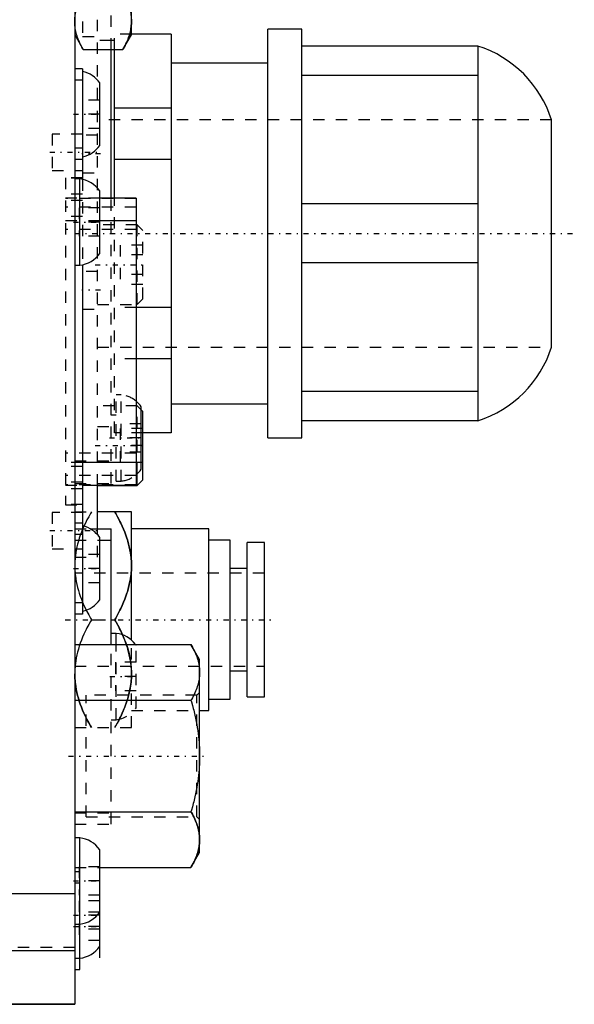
# Model space of a CAD drawing. Extents: x -584 to 223, y -128 to 128.
# Tile 19 of 21: x 103 to 152, y -69 to 18. Entities that reach past the tile are written whole.
import ezdxf

# ---------------------------------------------------------------- set-up
doc = ezdxf.new("R2010")
doc.units = 0
doc.linetypes.add('CENTER', pattern=[1.5, 0.45, -0.5, 0.05, -0.5])
doc.linetypes.add('DASHED', pattern=[2, 1, -1])
for name, color, linetype in [('AM_0', 7, 'CONTINUOUS'), ('AM_3', 7, 'DASHED'), ('AM_7', 7, 'CENTER')]:
    doc.layers.add(name, color=color, linetype=linetype)

msp = doc.modelspace()

# ---------------------------------------------------------------- linework, layer by layer
at = {"layer": 'AM_0', "color": 7, "linetype": 'CONTINUOUS'}
for p, q in [((108.2, 68.855), (108.2, -68.855)), ((113.2, 16.5), (113.2, 33.5)), ((108.2, 16.5), (108.959, 15.185)), ((112.441, 15.185), (113.2, 16.5)), ((116.7, 16.553), (113.2, 16.553)), ((116.7, 16.553), (116.7, -18.553)), ((128.2, 17), (125.2, 17)), ((125.2, -19), (125.2, 17)), ((128.2, -19), (128.2, 17)), ((111.7, 16), (111.4, 16)), ((108.959, 15.185), (112.441, 15.185)), ((111.4, 2.1), (111.4, 15.185)), ((111.7, 2.104), (111.7, 15.2)), ((143.7, 15.5), (128.2, 15.5)), ((143.7, 15.5), (143.7, -17.5)), ((125.2, 14), (116.7, 14)), ((108.9, 13.5), (108.2, 13.5)), ((108.9, 13.5), (108.9, 3.757)), ((108.9, 12.5), (108.2, 12.5)), ((110.4, 6.75), (110.4, 12.25)), ((143.7, 12.902), (128.2, 12.902)), ((116.7, 10.026), (111.7, 10.026)), ((150.2, -11), (150.2, 9)), ((108.9, 6.5), (108.2, 6.5)), ((108.9, 5.5), (108.2, 5.5)), ((116.7, 5.526), (111.7, 5.526)), ((108.65, 3.8), (108.2, 3.8)), ((108.65, -3.8), (108.65, 3.8)), ((110.4, -2.75), (110.4, 2.75)), ((113.6, 2.1), (110.4, 2.1)), ((113.6, 2.1), (113.6, -23.15)), ((143.7, 1.598), (128.2, 1.598)), ((113.6, 0.1), (110.4, 0.1)), ((108.2, -3.8), (108.65, -3.8)), ((108.9, -3.757), (108.9, -34.5)), ((143.7, -3.598), (128.2, -3.598)), ((116.7, -7.526), (113.6, -7.526)), ((116.7, -12.026), (113.6, -12.026)), ((143.7, -14.902), (128.2, -14.902)), ((114.05, -21.75), (114.05, -16.25)), ((116.7, -16), (125.2, -16)), ((111.85, -17), (111.4, -17)), ((114.2, -16.672), (114.05, -16.522)), ((114.2, -22.672), (114.2, -16.672)), ((143.7, -17.5), (128.2, -17.5)), ((116.7, -18.553), (114.2, -18.553)), ((125.2, -19), (128.2, -19)), ((113.6, -21.15), (108.9, -21.15)), ((113.7, -23.172), (113.7, -22.154)), ((108.9, -23.15), (113.6, -23.15)), ((110.2, -23.172), (113.7, -23.172)), ((110.2, -27.044), (110.2, -23.192)), ((113.7, -23.172), (114.2, -22.672)), ((113.2, -25.5), (110.2, -25.5)), ((113.2, -36.805), (113.2, -25.5)), ((109.571, -27), (111.4, -27)), ((111.4, -37.185), (111.4, -27)), ((120, -27), (113.2, -27)), ((120, -43), (120, -27)), ((110.4, -33.25), (110.4, -27.75)), ((110.4, -28), (111.4, -28)), ((121.9, -28), (120, -28)), ((121.9, -42), (121.9, -28)), ((124.9, -28.2), (123.4, -28.2)), ((123.4, -41.8), (123.4, -28.2)), ((124.9, -41.8), (124.9, -28.2)), ((123.4, -30.5), (121.9, -30.5)), ((108.9, -33.5), (108.2, -33.5)), ((108.9, -34.5), (108.2, -34.5)), ((111.4, -35), (111.73, -35)), ((111.85, -36.2), (111.4, -36.2)), ((111.85, -37.182), (111.85, -36.2)), ((108.2, -37.185), (118.441, -37.185)), ((119.2, -38.5), (118.441, -37.185)), ((119.2, -55.5), (119.2, -38.5)), ((121.9, -39.5), (123.4, -39.5)), ((108.2, -42.093), (118.441, -42.093)), ((120, -42), (121.9, -42)), ((123.4, -41.8), (124.9, -41.8)), ((119.2, -43), (120, -43)), ((108.2, -51.907), (118.441, -51.907)), ((108.65, -54.2), (108.2, -54.2)), ((108.65, -65.8), (108.65, -54.2)), ((110.4, -64.75), (110.4, -55.25)), ((118.441, -56.815), (119.2, -55.5)), ((110.4, -56.815), (118.441, -56.815)), ((108.2, -59.141), (77.4, -59.141)), ((108.2, -61.8), (108.65, -61.8)), ((108.2, -64.139), (77.4, -64.139)), ((108.2, -64.8), (108.65, -64.8)), ((108.2, -65.8), (108.65, -65.8)), ((108.2, -68.853), (96.997, -68.853)), ((97, -68.855), (108.2, -68.855))]:
    msp.add_line(p, q, dxfattribs=at)
for points in [[(108.2, 17.639, 0), (108.201, 17.705, 0), (108.205, 17.836, 0), (108.215, 17.967, 0), (108.221, 18.033, 0), (108.229, 18.098, 0), (108.247, 18.229, 0), (108.27, 18.36, 0), (108.298, 18.492, 0), (108.33, 18.624, 0), (108.367, 18.757, 0), (108.387, 18.824, 0), (108.409, 18.891, 0), (108.455, 19.026, 0), (108.506, 19.162, 0), (108.561, 19.3, 0), (108.622, 19.439, 0), (108.688, 19.58, 0), (108.723, 19.652, 0), (108.759, 19.724, 0), (108.835, 19.869, 0), (108.916, 20.017, 0), (108.959, 20.093, 0)], [(112.441, 20.093, 0), (112.484, 20.017, 0), (112.565, 19.869, 0), (112.641, 19.724, 0), (112.677, 19.652, 0), (112.712, 19.58, 0), (112.778, 19.439, 0), (112.839, 19.3, 0), (112.894, 19.162, 0), (112.945, 19.026, 0), (112.991, 18.891, 0), (113.013, 18.824, 0), (113.033, 18.757, 0), (113.07, 18.624, 0), (113.102, 18.492, 0), (113.13, 18.36, 0), (113.153, 18.229, 0), (113.171, 18.098, 0), (113.179, 18.033, 0), (113.185, 17.967, 0), (113.195, 17.836, 0), (113.199, 17.705, 0), (113.2, 17.639, 0)], [(108.959, 15.185, 0), (108.916, 15.26, 0), (108.835, 15.408, 0), (108.759, 15.554, 0), (108.723, 15.626, 0), (108.688, 15.697, 0), (108.622, 15.839, 0), (108.561, 15.978, 0), (108.506, 16.116, 0), (108.455, 16.252, 0), (108.409, 16.387, 0), (108.387, 16.454, 0), (108.367, 16.521, 0), (108.33, 16.653, 0), (108.298, 16.786, 0), (108.27, 16.917, 0), (108.247, 17.048, 0), (108.229, 17.179, 0), (108.221, 17.245, 0), (108.215, 17.31, 0), (108.205, 17.441, 0), (108.201, 17.573, 0), (108.2, 17.639, 0)], [(113.2, 17.639, 0), (113.199, 17.573, 0), (113.195, 17.441, 0), (113.185, 17.31, 0), (113.179, 17.245, 0), (113.171, 17.179, 0), (113.153, 17.048, 0), (113.13, 16.917, 0), (113.102, 16.786, 0), (113.07, 16.653, 0), (113.033, 16.521, 0), (113.013, 16.454, 0), (112.991, 16.387, 0), (112.945, 16.252, 0), (112.894, 16.116, 0), (112.839, 15.978, 0), (112.778, 15.839, 0), (112.712, 15.697, 0), (112.677, 15.626, 0), (112.641, 15.554, 0), (112.565, 15.408, 0), (112.484, 15.26, 0), (112.441, 15.185, 0)], [(111.73, -25.5, 0), (111.813, -25.645, 0), (111.971, -25.932, 0), (112.119, -26.214, 0), (112.188, -26.353, 0), (112.256, -26.492, 0), (112.383, -26.765, 0), (112.5, -27.035, 0), (112.608, -27.301, 0), (112.707, -27.565, 0), (112.796, -27.826, 0), (112.838, -27.956, 0), (112.877, -28.085, 0), (112.948, -28.343, 0), (113.01, -28.598, 0), (113.064, -28.853, 0), (113.109, -29.107, 0), (113.145, -29.361, 0), (113.159, -29.487, 0), (113.172, -29.614, 0), (113.19, -29.868, 0), (113.199, -30.122, 0), (113.2, -30.25, 0)], [(113.2, -30.25, 0), (113.199, -30.378, 0), (113.19, -30.632, 0), (113.172, -30.886, 0), (113.159, -31.013, 0), (113.145, -31.139, 0), (113.109, -31.393, 0), (113.064, -31.647, 0), (113.01, -31.902, 0), (112.948, -32.157, 0), (112.877, -32.415, 0), (112.838, -32.544, 0), (112.796, -32.674, 0), (112.707, -32.935, 0), (112.608, -33.199, 0), (112.5, -33.465, 0), (112.383, -33.735, 0), (112.256, -34.008, 0), (112.188, -34.147, 0), (112.119, -34.286, 0), (111.971, -34.568, 0), (111.813, -34.855, 0), (111.73, -35, 0)], [(111.73, -35, 0), (111.861, -35.23, 0), (112.102, -35.682, 0), (112.317, -36.121, 0), (112.415, -36.338, 0)], [(118.441, -37.185, 0), (118.484, -37.26, 0), (118.565, -37.408, 0), (118.641, -37.554, 0), (118.677, -37.626, 0), (118.712, -37.697, 0), (118.778, -37.839, 0), (118.839, -37.978, 0), (118.894, -38.116, 0), (118.945, -38.252, 0), (118.991, -38.387, 0), (119.013, -38.454, 0), (119.033, -38.521, 0), (119.07, -38.653, 0), (119.102, -38.786, 0), (119.13, -38.917, 0), (119.153, -39.048, 0), (119.171, -39.179, 0), (119.179, -39.245, 0), (119.185, -39.31, 0), (119.195, -39.441, 0), (119.199, -39.573, 0), (119.2, -39.639, 0)], [(119.2, -39.639, 0), (119.199, -39.705, 0), (119.195, -39.836, 0), (119.185, -39.967, 0), (119.179, -40.033, 0), (119.171, -40.098, 0), (119.153, -40.229, 0), (119.13, -40.36, 0), (119.102, -40.492, 0), (119.07, -40.624, 0), (119.033, -40.757, 0), (119.013, -40.824, 0), (118.991, -40.891, 0), (118.945, -41.026, 0), (118.894, -41.162, 0), (118.839, -41.3, 0), (118.778, -41.439, 0), (118.712, -41.58, 0), (118.677, -41.652, 0), (118.641, -41.724, 0), (118.565, -41.869, 0), (118.484, -42.017, 0), (118.441, -42.093, 0)], [(118.441, -42.093, 0), (118.484, -42.243, 0), (118.565, -42.539, 0), (118.641, -42.83, 0), (118.677, -42.974, 0), (118.712, -43.117, 0), (118.778, -43.399, 0), (118.839, -43.678, 0), (118.894, -43.954, 0), (118.945, -44.226, 0), (118.991, -44.496, 0), (119.013, -44.63, 0), (119.033, -44.764, 0), (119.07, -45.029, 0), (119.102, -45.294, 0), (119.13, -45.557, 0), (119.153, -45.819, 0), (119.171, -46.081, 0), (119.179, -46.212, 0), (119.185, -46.343, 0), (119.195, -46.605, 0), (119.199, -46.868, 0), (119.2, -47, 0)], [(119.2, -47, 0), (119.199, -47.132, 0), (119.195, -47.395, 0), (119.185, -47.657, 0), (119.179, -47.788, 0), (119.171, -47.919, 0), (119.153, -48.181, 0), (119.13, -48.443, 0), (119.102, -48.706, 0), (119.07, -48.971, 0), (119.033, -49.236, 0), (119.013, -49.37, 0), (118.991, -49.504, 0), (118.945, -49.774, 0), (118.894, -50.046, 0), (118.839, -50.322, 0), (118.778, -50.601, 0), (118.712, -50.883, 0), (118.677, -51.026, 0), (118.641, -51.17, 0), (118.565, -51.461, 0), (118.484, -51.757, 0), (118.441, -51.907, 0)], [(118.441, -51.907, 0), (118.484, -51.983, 0), (118.565, -52.131, 0), (118.641, -52.276, 0), (118.677, -52.348, 0), (118.712, -52.42, 0), (118.778, -52.561, 0), (118.839, -52.7, 0), (118.894, -52.838, 0), (118.945, -52.974, 0), (118.991, -53.109, 0), (119.013, -53.176, 0), (119.033, -53.243, 0), (119.07, -53.376, 0), (119.102, -53.508, 0), (119.13, -53.64, 0), (119.153, -53.771, 0), (119.171, -53.902, 0), (119.179, -53.967, 0), (119.185, -54.033, 0), (119.195, -54.164, 0), (119.199, -54.295, 0), (119.2, -54.361, 0)], [(119.2, -54.361, 0), (119.199, -54.427, 0), (119.195, -54.559, 0), (119.185, -54.69, 0), (119.179, -54.755, 0), (119.171, -54.821, 0), (119.153, -54.952, 0), (119.13, -55.083, 0), (119.102, -55.214, 0), (119.07, -55.347, 0), (119.033, -55.479, 0), (119.013, -55.546, 0), (118.991, -55.613, 0), (118.945, -55.748, 0), (118.894, -55.884, 0), (118.839, -56.022, 0), (118.778, -56.161, 0), (118.712, -56.303, 0), (118.677, -56.374, 0), (118.641, -56.446, 0), (118.565, -56.592, 0), (118.484, -56.74, 0), (118.441, -56.815, 0)]]:
    msp.add_polyline3d(points, dxfattribs=at)
for centre, radius, start, end in [((140.67, 5.97), 10, 17.63745, 72.36255), ((108.351, 10.818), 2.5, 34.94653, 77.30935), ((108.351, 8.182), 2.5, 282.69065, 325.05347), ((108.351, 1.318), 2.5, 34.94653, 83.12596), ((108.351, -1.318), 2.5, 276.87404, 325.05347), ((140.67, -7.97), 10, 287.63745, 342.36255), ((112.001, -17.682), 2.5, 34.94653, 50.23152), ((112.001, -20.318), 2.5, 309.76848, 325.05347), ((108.351, -29.182), 2.5, 34.94653, 77.30935), ((108.351, -31.818), 2.5, 282.69065, 325.05347), ((111.551, -38.682), 2.5, 36.78354, 83.12596), ((108.351, -56.682), 2.5, 34.94653, 83.12596), ((108.351, -59.318), 2.5, 276.87404, 325.05347), ((108.351, -62.318), 2.5, 276.87404, 325.05347)]:
    msp.add_arc(centre, radius, start, end, dxfattribs=at)
at = {"layer": 'AM_3', "color": 6, "linetype": 'DASHED'}
for p, q in [((110.2, -23.192), (110.2, 64)), ((111.4, 15.185), (111.4, 34.815)), ((108.9, 19.65), (108.9, 16.35)), ((111.7, 15.2), (111.7, 16.553)), ((113.2, 16.553), (111.7, 16.553)), ((108.9, 16.35), (110.2, 16.35)), ((111.4, 16), (110.2, 16)), ((110.4, 10.75), (108.9, 10.75)), ((110.4, 9.5), (108.9, 9.5)), ((150.2, 9), (110.2, 9)), ((110.4, 8.25), (108.9, 8.25)), ((108.9, 7.75), (106.2, 7.75)), ((106.2, 7.75), (106.2, 4.55)), ((110.2, 7.65), (108.9, 7.65)), ((106.2, 4.55), (108.9, 4.55)), ((108.9, 4.35), (110.2, 4.35)), ((108.9, 3.9), (107.4, 3.9)), ((107.4, 3.9), (107.4, -24.9)), ((108.9, 3.87), (107.4, 3.87)), ((108.9, 3.757), (108.9, -3.757)), ((108.9, 2.47), (107.4, 2.47)), ((110.4, 2.1), (107.4, 2.1)), ((113.6, 2.071), (107.4, 2.071)), ((108.9, 1.9), (107.4, 1.9)), ((111.4, -23), (111.4, 2.1)), ((111.7, -18.553), (111.7, 2.104)), ((113.6, 1.321), (107.4, 1.321)), ((108.6, 1.25), (108.6, -1.25)), ((110.4, 1.25), (108.6, 1.25)), ((108.9, 0.5), (107.4, 0.5)), ((110.4, 0.1), (107.4, 0.1)), ((110.4, 0), (108.6, 0)), ((113.6, -0.65), (107.4, -0.65)), ((113.7, -0.25), (110.2, -0.25)), ((114.2, -0.75), (113.7, -0.25)), ((113.7, -7.25), (113.7, -0.25)), ((114.2, -6.75), (114.2, -0.75)), ((110.4, -1.25), (108.6, -1.25)), ((112.2, -2.018), (112.2, -5.482)), ((114.2, -2.018), (112.2, -2.018)), ((114.2, -2.884), (112.2, -2.884)), ((110.2, -4.35), (108.9, -4.35)), ((114.2, -4.616), (112.2, -4.616)), ((114.2, -5.482), (112.2, -5.482)), ((113.7, -7.25), (114.2, -6.75)), ((108.9, -7.65), (110.2, -7.65)), ((110.2, -7.25), (113.7, -7.25)), ((113.6, -7.526), (111.7, -7.526)), ((110.2, -11), (150.2, -11)), ((113.6, -12.026), (111.7, -12.026)), ((112.3, -15.2), (111.85, -15.2)), ((111.85, -22.8), (111.85, -15.2)), ((112.3, -22.8), (112.3, -15.2)), ((113.7, -16.172), (110.2, -16.172)), ((114.05, -16.522), (113.7, -16.172)), ((113.7, -22.154), (113.7, -16.172)), ((110.2, -18), (111.7, -18)), ((112.2, -18.172), (112.2, -21.172)), ((114.2, -18.172), (112.2, -18.172)), ((112.25, -17.75), (112.25, -20.25)), ((114.05, -17.75), (112.25, -17.75)), ((114.2, -18.553), (111.7, -18.553)), ((114.05, -19), (112.25, -19)), ((114.2, -19.672), (112.2, -19.672)), ((113.6, -20.35), (107.4, -20.35)), ((114.05, -20.25), (112.25, -20.25)), ((108.9, -21.15), (107.4, -21.15)), ((108.9, -21.5), (107.4, -21.5)), ((108.2, -21), (111.85, -21)), ((114.2, -21.172), (112.2, -21.172)), ((113.6, -22.317), (107.4, -22.317)), ((108.9, -22.9), (107.4, -22.9)), ((113.6, -23.117), (107.4, -23.117)), ((107.4, -23.15), (108.9, -23.15)), ((108.2, -23), (111.4, -23)), ((111.85, -22.8), (112.3, -22.8)), ((108.9, -23.47), (107.4, -23.47)), ((108.9, -24.87), (107.4, -24.87)), ((107.4, -24.9), (108.9, -24.9)), ((108.9, -25.55), (106.2, -25.55)), ((106.2, -25.55), (106.2, -28.75)), ((108.2, -25.5), (110.2, -25.5)), ((108.9, -26.5), (108.2, -26.5)), ((108.2, -27), (109.571, -27)), ((108.9, -27.5), (108.2, -27.5)), ((110.2, -29.5), (110.2, -27.044)), ((108.2, -28), (110.4, -28)), ((106.2, -28.75), (108.9, -28.75)), ((110.4, -29.25), (108.9, -29.25)), ((108.2, -29.5), (110.2, -29.5)), ((124.9, -30.9), (108.2, -30.9)), ((110.4, -30.5), (108.9, -30.5)), ((110.4, -31.75), (108.9, -31.75)), ((109.67, -35), (111.4, -35)), ((111.4, -53), (111.4, -37.185)), ((111.85, -43.8), (111.85, -37.182)), ((113.2, -44.5), (113.2, -36.805)), ((113.6, -42.75), (113.6, -37.25)), ((111.8, -38.75), (111.8, -41.25)), ((113.6, -38.75), (111.8, -38.75)), ((108.2, -39.1), (124.9, -39.1)), ((113.6, -40), (111.8, -40)), ((113.6, -41.25), (111.8, -41.25)), ((119.2, -41.4), (118.95, -41.65)), ((118.95, -41.65), (109.2, -41.65)), ((109.2, -52.35), (109.2, -41.65)), ((118.95, -52.35), (118.95, -41.65)), ((113.2, -43), (119.2, -43)), ((111.4, -43.8), (111.85, -43.8)), ((108.2, -44.5), (113.2, -44.5)), ((108.2, -52), (111.4, -52)), ((109.2, -52.35), (118.95, -52.35)), ((118.95, -52.35), (119.2, -52.6)), ((108.2, -53), (111.4, -53)), ((108.2, -56.815), (110.4, -56.815)), ((108.65, -57.2), (108.2, -57.2)), ((108.6, -56.75), (108.6, -59.25)), ((110.4, -56.75), (108.6, -56.75)), ((110.4, -58), (108.6, -58)), ((108.65, -58.2), (108.2, -58.2)), ((110.4, -59.25), (108.6, -59.25)), ((108.6, -59.75), (108.6, -63.25)), ((110.4, -59.75), (108.6, -59.75)), ((110.4, -60.75), (108.6, -60.75)), ((110.4, -61), (108.6, -61)), ((110.4, -62), (108.6, -62)), ((110.4, -62.25), (108.6, -62.25)), ((110.4, -63.25), (108.6, -63.25)), ((108.2, -63.855), (97, -63.855))]:
    msp.add_line(p, q, dxfattribs=at)
for points in [[(112.441, 15.185, 0), (112.484, 15.26, 0), (112.565, 15.408, 0), (112.641, 15.554, 0), (112.677, 15.626, 0), (112.712, 15.697, 0), (112.778, 15.839, 0), (112.839, 15.978, 0), (112.894, 16.116, 0), (112.945, 16.252, 0), (112.991, 16.387, 0), (113.013, 16.454, 0), (113.033, 16.521, 0), (113.07, 16.653, 0), (113.102, 16.786, 0), (113.13, 16.917, 0), (113.153, 17.048, 0), (113.171, 17.179, 0), (113.179, 17.245, 0), (113.185, 17.31, 0), (113.195, 17.441, 0), (113.199, 17.573, 0), (113.2, 17.639, 0)], [(109.67, -25.5, 0), (109.587, -25.645, 0), (109.429, -25.932, 0), (109.281, -26.214, 0), (109.212, -26.353, 0), (109.144, -26.492, 0), (109.017, -26.765, 0), (108.9, -27.035, 0), (108.792, -27.301, 0), (108.693, -27.565, 0), (108.604, -27.826, 0), (108.562, -27.956, 0), (108.523, -28.085, 0), (108.452, -28.343, 0), (108.39, -28.598, 0), (108.336, -28.853, 0), (108.291, -29.107, 0), (108.255, -29.361, 0), (108.241, -29.487, 0), (108.228, -29.614, 0), (108.21, -29.868, 0), (108.201, -30.122, 0), (108.2, -30.25, 0)], [(113.2, -30.25, 0), (113.199, -30.122, 0), (113.19, -29.868, 0), (113.172, -29.614, 0), (113.159, -29.487, 0), (113.145, -29.361, 0), (113.109, -29.107, 0), (113.064, -28.853, 0), (113.01, -28.598, 0), (112.948, -28.343, 0), (112.877, -28.085, 0), (112.838, -27.956, 0), (112.796, -27.826, 0), (112.707, -27.565, 0), (112.608, -27.301, 0), (112.5, -27.035, 0), (112.383, -26.765, 0), (112.256, -26.492, 0), (112.188, -26.353, 0), (112.119, -26.214, 0), (111.971, -25.932, 0), (111.813, -25.645, 0), (111.73, -25.5, 0)], [(108.2, -30.25, 0), (108.201, -30.378, 0), (108.21, -30.632, 0), (108.228, -30.886, 0), (108.241, -31.013, 0), (108.255, -31.139, 0), (108.291, -31.393, 0), (108.336, -31.647, 0), (108.39, -31.902, 0), (108.452, -32.157, 0), (108.523, -32.415, 0), (108.562, -32.544, 0), (108.604, -32.674, 0), (108.693, -32.935, 0), (108.792, -33.199, 0), (108.9, -33.465, 0), (109.017, -33.735, 0), (109.144, -34.008, 0), (109.212, -34.147, 0), (109.281, -34.286, 0), (109.429, -34.568, 0), (109.587, -34.855, 0), (109.67, -35, 0)], [(111.73, -35, 0), (111.813, -34.855, 0), (111.971, -34.568, 0), (112.119, -34.286, 0), (112.188, -34.147, 0), (112.256, -34.008, 0), (112.383, -33.735, 0), (112.5, -33.465, 0), (112.608, -33.199, 0), (112.707, -32.935, 0), (112.796, -32.674, 0), (112.838, -32.544, 0), (112.877, -32.415, 0), (112.948, -32.157, 0), (113.01, -31.902, 0), (113.064, -31.647, 0), (113.109, -31.393, 0), (113.145, -31.139, 0), (113.159, -31.013, 0), (113.172, -30.886, 0), (113.19, -30.632, 0), (113.199, -30.378, 0), (113.2, -30.25, 0)], [(109.67, -35, 0), (109.587, -35.145, 0), (109.429, -35.432, 0), (109.281, -35.714, 0), (109.212, -35.853, 0), (109.144, -35.992, 0), (109.017, -36.265, 0), (108.9, -36.535, 0), (108.792, -36.801, 0), (108.693, -37.065, 0), (108.604, -37.326, 0), (108.562, -37.456, 0), (108.523, -37.585, 0), (108.452, -37.843, 0), (108.39, -38.098, 0), (108.336, -38.353, 0), (108.291, -38.607, 0), (108.255, -38.861, 0), (108.241, -38.987, 0), (108.228, -39.114, 0), (108.21, -39.368, 0), (108.201, -39.622, 0), (108.2, -39.75, 0)], [(113.2, -39.75, 0), (113.199, -39.622, 0), (113.19, -39.368, 0), (113.172, -39.114, 0), (113.159, -38.987, 0), (113.145, -38.861, 0), (113.109, -38.607, 0), (113.064, -38.353, 0), (113.01, -38.098, 0), (112.948, -37.843, 0), (112.877, -37.585, 0), (112.838, -37.456, 0), (112.796, -37.326, 0), (112.707, -37.065, 0), (112.608, -36.801, 0), (112.5, -36.535, 0), (112.383, -36.265, 0), (112.256, -35.992, 0), (112.188, -35.853, 0), (112.119, -35.714, 0), (111.971, -35.432, 0), (111.813, -35.145, 0), (111.73, -35, 0)], [(112.415, -36.338, 0), (112.478, -36.482, 0), (112.595, -36.767, 0), (112.701, -37.048, 0), (112.75, -37.188, 0)], [(112.75, -37.188, 0), (112.837, -37.452, 0), (112.981, -37.975, 0), (113.09, -38.493, 0), (113.13, -38.751, 0)], [(113.13, -38.751, 0), (113.151, -38.917, 0), (113.182, -39.249, 0), (113.198, -39.583, 0), (113.2, -39.75, 0)], [(108.2, -39.75, 0), (108.201, -39.878, 0), (108.21, -40.132, 0), (108.228, -40.386, 0), (108.241, -40.513, 0), (108.255, -40.639, 0), (108.291, -40.893, 0), (108.336, -41.147, 0), (108.39, -41.402, 0), (108.452, -41.657, 0), (108.523, -41.915, 0), (108.562, -42.044, 0), (108.604, -42.174, 0), (108.693, -42.435, 0), (108.792, -42.699, 0), (108.9, -42.965, 0), (109.017, -43.235, 0), (109.144, -43.508, 0), (109.212, -43.647, 0), (109.281, -43.786, 0), (109.429, -44.068, 0), (109.587, -44.355, 0), (109.67, -44.5, 0)], [(109.67, -44.5, 0), (109.587, -44.355, 0), (109.429, -44.068, 0), (109.281, -43.786, 0), (109.212, -43.647, 0), (109.144, -43.508, 0), (109.017, -43.235, 0), (108.9, -42.965, 0), (108.792, -42.699, 0), (108.693, -42.435, 0), (108.604, -42.174, 0), (108.562, -42.044, 0), (108.523, -41.915, 0), (108.452, -41.657, 0), (108.39, -41.402, 0), (108.336, -41.147, 0), (108.291, -40.893, 0), (108.255, -40.639, 0), (108.241, -40.513, 0), (108.228, -40.386, 0), (108.21, -40.132, 0), (108.201, -39.878, 0), (108.2, -39.75, 0)], [(111.73, -44.5, 0), (111.813, -44.355, 0), (111.971, -44.068, 0), (112.119, -43.786, 0), (112.188, -43.647, 0), (112.256, -43.508, 0), (112.383, -43.235, 0), (112.5, -42.965, 0), (112.608, -42.699, 0), (112.707, -42.435, 0), (112.796, -42.174, 0), (112.838, -42.044, 0), (112.877, -41.915, 0), (112.948, -41.657, 0), (113.01, -41.402, 0), (113.064, -41.147, 0), (113.109, -40.893, 0), (113.145, -40.639, 0), (113.159, -40.513, 0), (113.172, -40.386, 0), (113.19, -40.132, 0), (113.199, -39.878, 0), (113.2, -39.75, 0)], [(113.2, -39.75, 0), (113.196, -40.001, 0), (113.161, -40.5, 0), (113.091, -40.999, 0), (113.044, -41.249, 0)], [(113.044, -41.249, 0), (113.03, -41.315, 0), (113, -41.448, 0), (112.968, -41.581, 0), (112.95, -41.648, 0)], [(112.95, -41.648, 0), (112.936, -41.704, 0), (112.905, -41.817, 0), (112.872, -41.93, 0), (112.855, -41.987, 0), (112.838, -42.043, 0), (112.802, -42.157, 0), (112.764, -42.271, 0), (112.618, -42.675, 0), (112.315, -43.382, 0), (112.139, -43.745, 0)], [(112.139, -43.745, 0), (112.076, -43.869, 0), (111.944, -44.118, 0), (111.804, -44.372, 0), (111.73, -44.5, 0)], [(119.2, -54.361, 0), (119.199, -54.295, 0), (119.195, -54.164, 0), (119.185, -54.033, 0), (119.179, -53.967, 0), (119.171, -53.902, 0), (119.153, -53.771, 0), (119.13, -53.64, 0), (119.102, -53.508, 0), (119.07, -53.376, 0), (119.033, -53.243, 0), (119.013, -53.176, 0), (118.991, -53.109, 0), (118.945, -52.974, 0), (118.894, -52.838, 0), (118.839, -52.7, 0), (118.778, -52.561, 0), (118.712, -52.42, 0), (118.677, -52.348, 0), (118.641, -52.276, 0), (118.565, -52.131, 0), (118.484, -51.983, 0), (118.441, -51.907, 0)], [(118.441, -56.815, 0), (118.484, -56.74, 0), (118.565, -56.592, 0), (118.641, -56.446, 0), (118.677, -56.374, 0), (118.712, -56.303, 0), (118.778, -56.161, 0), (118.839, -56.022, 0), (118.894, -55.884, 0), (118.945, -55.748, 0), (118.991, -55.613, 0), (119.013, -55.546, 0), (119.033, -55.479, 0), (119.07, -55.347, 0), (119.102, -55.214, 0), (119.13, -55.083, 0), (119.153, -54.952, 0), (119.171, -54.821, 0), (119.179, -54.755, 0), (119.185, -54.69, 0), (119.195, -54.559, 0), (119.199, -54.427, 0), (119.2, -54.361, 0)]]:
    msp.add_polyline3d(points, dxfattribs=at)
for centre, start, end in [((112.001, -17.682), 50.23152, 83.12596), ((112.001, -20.318), 276.87404, 309.76848), ((111.551, -38.682), 34.94653, 36.78354), ((111.551, -41.318), 276.87404, 325.05347)]:
    msp.add_arc(centre, 2.5, start, end, dxfattribs=at)
at = {"layer": 'AM_7', "color": 4, "linetype": 'CENTER'}
for p, q in [((108.09, 9.5), (110.51, 9.5)), ((106, 6.15), (110.4, 6.15)), ((110.475, 6), (108.825, 6)), ((108.09, 0), (110.51, 0)), ((108.2, -1), (152.2, -1)), ((110, -3.75), (114.4, -3.75)), ((110.475, -6), (108.825, -6)), ((111.267, -19), (114.183, -19)), ((110, -19.672), (114.4, -19.672)), ((106, -27.15), (110.4, -27.15)), ((108.09, -30.5), (110.51, -30.5)), ((107.365, -35), (125.735, -35)), ((111.29, -40), (113.71, -40)), ((107.65, -47), (119.75, -47)), ((108.09, -58), (110.51, -58)), ((108.09, -61), (110.51, -61)), ((108.09, -62), (110.51, -62))]:
    msp.add_line(p, q, dxfattribs=at)

doc.saveas('drawing.dxf')
